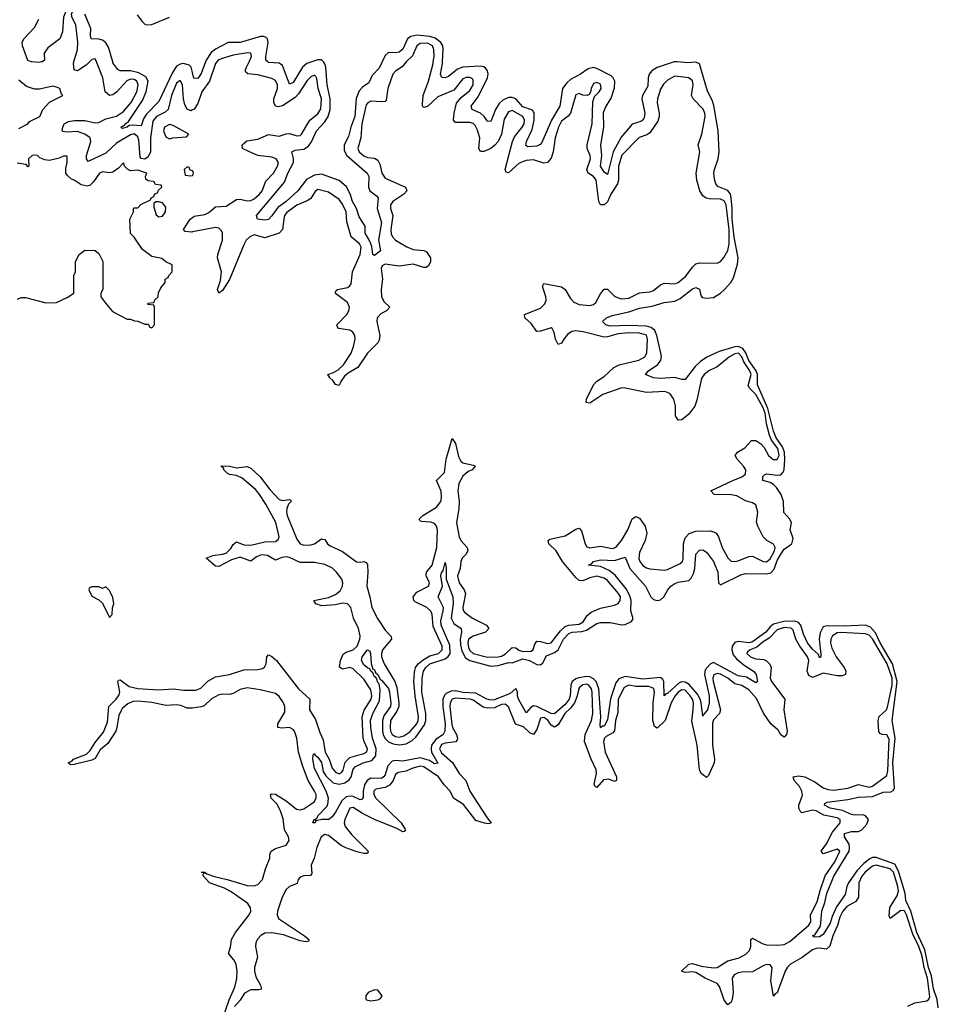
# Model space of a CAD drawing. Header units: inches. Extents: x 2494115 to 2685112, y 774173 to 915163.
# Tile 199 of 215: x 2659022 to 2664222, y 874662 to 880239. Entities that reach past the tile are written whole.
import ezdxf

# ---------------------------------------------------------------- set-up
doc = ezdxf.new("R2010")
doc.units = ezdxf.units.IN
doc.header["$MEASUREMENT"] = 0
for name, color, linetype in [('C6857', 7, 'Continuous'), ('C6858', 7, 'Continuous'), ('C6867', 7, 'Continuous'), ('C6868', 7, 'Continuous')]:
    doc.layers.add(name, color=color, linetype=linetype)

msp = doc.modelspace()

# ---------------------------------------------------------------- linework, layer by layer
at = {"layer": 'C6857', "color": 5}
for points, elevation in [([(2659145.8, 880000), (2659130, 879996.2), (2659090, 879999.5), (2659088.7, 880000)], 40), ([(2660000, 879728.2), (2659990, 879723.7), (2659970, 879732.2), (2659957.4, 879757.4), (2659949.5, 879790), (2659943.6, 879870), (2659930, 879894.6), (2659910, 879879.5), (2659881.2, 879810), (2659862.1, 879730), (2659845.7, 879714.3), (2659796, 879690), (2659776.6, 879663.4), (2659761.6, 879570), (2659762.3, 879490), (2659750, 879462.5), (2659730, 879449.6), (2659710, 879452.7), (2659703.1, 879463.1), (2659697, 879557), (2659690, 879576), (2659670, 879592.6), (2659650, 879586.2), (2659570, 879539.1), (2659510, 879482.8), (2659410, 879435.1), (2659400.2, 879450), (2659400.9, 879470), (2659425.3, 879550), (2659421.2, 879570), (2659391.4, 879591.4), (2659350, 879605.8), (2659290, 879602.6), (2659266.2, 879606.2), (2659262.9, 879610), (2659265.4, 879630), (2659274.5, 879650), (2659297.4, 879662.6), (2659332.6, 879667.4), (2659390, 879667.2), (2659450, 879655.4), (2659470, 879656.8), (2659510, 879677.2), (2659570, 879692.7), (2659610, 879719.9), (2659652.5, 879770), (2659685.9, 879830), (2659693.3, 879870), (2659684.5, 879890), (2659670, 879899.7), (2659650, 879902.9), (2659628.1, 879891.9), (2659570, 879828.4), (2659550, 879814.3), (2659530, 879809.5), (2659506.1, 879830), (2659492.3, 879910), (2659456.7, 880000)], 40), ([(2659417, 880000), (2659398.7, 879981.3), (2659350, 879949.8), (2659330, 879954.7), (2659325.7, 879990), (2659328.8, 880000)], 40), ([(2660000, 879939.9), (2659992.7, 879970), (2659981.9, 879981.9), (2659950, 879990.8), (2659930, 879987.9), (2659910, 879975.9), (2659884.5, 879935.5), (2659810, 879776.5), (2659737.1, 879702.9), (2659722.7, 879677.3), (2659710, 879638.2), (2659658.5, 879641.5), (2659641.1, 879639), (2659631.2, 879630), (2659602.8, 879622.8), (2659594.7, 879630), (2659617.4, 879642.6), (2659619.7, 879650), (2659637.6, 879662.4), (2659717.8, 879782.2), (2659738.8, 879830), (2659748.8, 879890), (2659735.6, 879915.6), (2659697.2, 879937.2), (2659650, 879949.4), (2659590, 879949.5), (2659577, 879957), (2659550, 879994.5), (2659548.4, 880000)], 20), ([(2659016.5, 879623.5), (2659068, 879650), (2659078, 879662), (2659135.3, 879690), (2659153.2, 879730), (2659190, 879771), (2659266, 879810), (2659258, 879818), (2659248.7, 879850), (2659230, 879857), (2659210, 879861.6), (2659134.9, 879845.1), (2659105.3, 879845.3), (2659060.2, 879860.2), (2659016.2, 879896.2)], 60), ([(2659010, 878656), (2659030, 878666), (2659054.6, 878665.4), (2659170, 878634.8), (2659230, 878638), (2659290, 878664.7), (2659328, 878690), (2659328, 878790), (2659338, 878810), (2659338, 878870), (2659358, 878910), (2659390, 878934), (2659450, 878932), (2659470, 878914), (2659492, 878870), (2659492, 878710), (2659482, 878690), (2659482, 878670), (2659510, 878632), (2659546.8, 878586.8), (2659630, 878542), (2659650, 878542), (2659672.7, 878532.7), (2659691.6, 878531.6), (2659730, 878514), (2659750, 878514), (2659758, 878498), (2659770, 878494), (2659786, 878510), (2659786, 878610), (2659782, 878622), (2659750, 878626), (2659746, 878630), (2659750, 878634), (2659782, 878638), (2659787.3, 878652.7), (2659806, 878670), (2659808.4, 878691.6), (2659820.4, 878719.6), (2659846, 878750), (2659846, 878770), (2659862, 878778), (2659866, 878790), (2659886, 878810), (2659886, 878850), (2659848.4, 878868.4), (2659827.3, 878887.3), (2659770, 878898), (2659718, 878938), (2659670, 879008), (2659648.4, 879028.4), (2659646, 879110), (2659666, 879150), (2659666, 879170), (2659670, 879174), (2659690, 879174), (2659708.4, 879191.6), (2659762, 879218), (2659766, 879230), (2659782, 879238), (2659787.3, 879252.7), (2659802, 879258), (2659807.3, 879272.7), (2659826, 879290), (2659822, 879302), (2659790, 879306), (2659782, 879322), (2659750, 879326), (2659736.4, 879336.4), (2659734, 879350), (2659740.9, 879370), (2659690, 879386), (2659650, 879382.9), (2659632.3, 879392.3), (2659615.1, 879410), (2659610, 879428.7), (2659582, 879398), (2659550, 879375.6), (2659530, 879371.1), (2659490, 879376.4), (2659474, 879370), (2659439.3, 879320.7), (2659419.3, 879300.7), (2659404.7, 879295.3), (2659370, 879303.6), (2659330, 879330.7), (2659315.7, 879335.7), (2659293.7, 879353.7), (2659284, 879370), (2659284, 879396), (2659291.6, 879431.6), (2659290, 879466), (2659270, 879466), (2659246, 879454), (2659190, 879442), (2659164.8, 879444.8), (2659136.9, 879456.9), (2659122, 879470), (2659107.7, 879472.3), (2659092, 879470), (2659072, 879450), (2659074, 879410), (2659070, 879406), (2659058, 879418), (2659007.3, 879427.3)], 60), ([(2660000, 879382.7), (2659987.3, 879387.3), (2659982, 879402), (2659970, 879406), (2659954, 879390), (2659958, 879358), (2659990, 879354), (2660000, 879357.3)], 60), ([(2660000, 879036.6), (2659995.8, 879035.8), (2659959.2, 879039.2), (2659948.9, 879050), (2659987.7, 879110), (2660000, 879119.4)], 40), ([(2660000, 876340.5), (2659990, 876339.2), (2659970, 876339.3), (2659934.7, 876354.7), (2659910, 876358.8), (2659850, 876354.8), (2659770, 876372.5), (2659690, 876378.9), (2659663.1, 876376.9), (2659634.9, 876365.1), (2659602.9, 876337.1), (2659582.5, 876297.5), (2659572.8, 876230), (2659565.5, 876210), (2659520.3, 876139.8), (2659477.2, 876102.8), (2659450, 876054.8), (2659430, 876044.3), (2659330, 876021), (2659310, 876018), (2659296, 876030), (2659318.8, 876041.2), (2659326, 876050), (2659400.3, 876079.7), (2659420.8, 876099.2), (2659450, 876145.8), (2659496.1, 876203.9), (2659519.2, 876260.8), (2659526, 876350), (2659568.5, 876391.5), (2659584.5, 876415.5), (2659588.6, 876430), (2659578, 876490), (2659581.7, 876498.3), (2659590, 876499.7), (2659642.5, 876462.5), (2659690, 876451), (2659810, 876443.7), (2659890, 876449.7), (2659950, 876441.4), (2660000, 876441.4)], 40)]:
    msp.add_lwpolyline(points, dxfattribs=dict(at, elevation=elevation))
at = {"layer": 'C6857', "color": 5, "elevation": 60}
for points in [[(2659870, 879646.1), (2659841.6, 879630), (2659835.9, 879610), (2659850, 879576.3), (2659870, 879564.9), (2659889.7, 879570.3), (2659965.4, 879574.6), (2659979.3, 879590), (2659890, 879640.2)], [(2659810, 879208), (2659792.7, 879207.3), (2659782, 879198), (2659782, 879178), (2659793.7, 879133.7), (2659810, 879123), (2659830, 879125.3), (2659846.6, 879150), (2659850, 879178), (2659830, 879202)], [(2659510, 877026), (2659490, 877018), (2659470, 877026), (2659430, 877026), (2659418, 877022), (2659414, 877010), (2659430, 876974), (2659470, 876954), (2659490, 876934), (2659530, 876854), (2659546, 876870), (2659547.3, 876907.3), (2659555.3, 876930), (2659550, 876966), (2659530, 877006)]]:
    msp.add_lwpolyline(points, close=True, dxfattribs=at)
at = {"layer": 'C6858', "color": 5}
for points, elevation in [([(2659328.8, 880000), (2659349.9, 880070), (2659352, 880112), (2659338.9, 880210), (2659318.6, 880250), (2659315.7, 880270), (2659323.1, 880290), (2659350, 880332), (2659355.8, 880370), (2659350, 880388), (2659330, 880375), (2659309.1, 880350), (2659290, 880306.6), (2659270, 880254), (2659264.1, 880170), (2659250.1, 880130), (2659180.4, 880079.7), (2659159.8, 880050), (2659162, 880010), (2659150, 880001), (2659145.8, 880000)], 40), ([(2659548.4, 880000), (2659523.8, 880083.8), (2659510, 880107.3), (2659490, 880122.3), (2659470, 880128.1), (2659426.6, 880130), (2659422.2, 880150), (2659423.8, 880190), (2659391.1, 880270)], 20), ([(2659687, 880267), (2659713.1, 880230), (2659730, 880213.1), (2659739.3, 880210), (2659770, 880211.3), (2659870, 880253.9)], 20), ([(2659088.7, 880000), (2659068, 880008), (2659037.5, 880090), (2659036.1, 880110), (2659044.9, 880130), (2659105.8, 880194.2), (2659130, 880242.2)], 40), ([(2659456.7, 880000), (2659450, 880016.9), (2659430, 880013.3), (2659417, 880000)], 40)]:
    msp.add_lwpolyline(points, dxfattribs=dict(at, elevation=elevation))
at = {"layer": 'C6867', "color": 5}
for points, elevation in [([(2660000, 876441.4), (2660018.6, 876441.4), (2660047.5, 876452.5), (2660087.1, 876492.9), (2660130, 876516.4), (2660210, 876530.7), (2660290, 876556.1), (2660370, 876558.2), (2660395.7, 876564.3), (2660407.4, 876572.6), (2660416.9, 876590), (2660421, 876630), (2660430, 876642.4), (2660450, 876632.7), (2660475.6, 876610), (2660600.9, 876450), (2660663.7, 876390), (2660663.1, 876330), (2660696.2, 876276.3), (2660720.9, 876200.9), (2660740, 876160), (2660751.7, 876090), (2660773.7, 876050), (2660790, 876000.4), (2660810, 875977.3), (2660830, 875968), (2660844.3, 875975.7), (2660852.3, 875987.7), (2660865.3, 876034.7), (2660890, 876061), (2660970, 876082.1), (2660987, 876093), (2660991.4, 876110), (2660971.8, 876150), (2660967.3, 876170), (2660960.4, 876290), (2660972.5, 876327.5), (2661011.8, 876390), (2661015.1, 876410), (2661010, 876442.9), (2660970, 876504.7), (2660910, 876561.6), (2660890, 876569.3), (2660850, 876560.4), (2660832.4, 876572.4), (2660837.4, 876610), (2660854, 876646), (2660870, 876656.1), (2660910, 876669.5), (2660931.9, 876690), (2660947.5, 876730), (2660949.7, 876750), (2660940.6, 876790), (2660911.4, 876850), (2660895.7, 876910), (2660878, 876930), (2660850, 876934.5), (2660810, 876925.7), (2660730, 876919.9), (2660697.7, 876930), (2660686.3, 876950), (2660770, 876967.3), (2660810, 876984.3), (2660835.5, 877004.5), (2660849.6, 877030), (2660851.4, 877050), (2660844.9, 877070), (2660815.9, 877110), (2660792.6, 877132.6), (2660750, 877152.6), (2660690, 877165.6), (2660610, 877164), (2660550, 877192.6), (2660530, 877197.2), (2660506.1, 877193.9), (2660470, 877177.2), (2660424.5, 877204.5), (2660390, 877208.8), (2660362.8, 877197.2), (2660330, 877171.9), (2660270, 877194.1), (2660220.4, 877179.6), (2660150, 877142.4), (2660130, 877144.8), (2660078.4, 877190), (2660115, 877205), (2660170, 877211.5), (2660190, 877218.2), (2660216.8, 877243.2), (2660230, 877267.1), (2660250, 877281.5), (2660290, 877264.6), (2660330, 877263), (2660410, 877281.5), (2660470, 877284.2), (2660485, 877295), (2660491.3, 877310), (2660471.6, 877391.6), (2660415.1, 877495.1), (2660375.6, 877555.6), (2660357.5, 877577.5), (2660281.9, 877641.9), (2660250, 877657), (2660210, 877663.4), (2660196.3, 877670), (2660178, 877690), (2660177.1, 877697.1), (2660161.2, 877710), (2660167.9, 877712.1), (2660209.8, 877710.2), (2660250, 877700.5), (2660310, 877709.3), (2660330, 877698.2), (2660383.5, 877650), (2660438.6, 877578.5), (2660490, 877522), (2660510, 877515.6), (2660550, 877521.7), (2660557.5, 877517.5), (2660559.6, 877510), (2660544.5, 877495.5), (2660534.1, 877470), (2660532, 877450), (2660536, 877430), (2660590, 877296.6), (2660610, 877270.6), (2660630, 877263.3), (2660670, 877264.6), (2660690, 877271.2), (2660730, 877298.4), (2660737.8, 877297.7), (2660750, 877294), (2660765.4, 877270), (2660779.3, 877259.3), (2660850, 877226.9), (2660929, 877169), (2660953.4, 877166.6), (2660970.1, 877170.1), (2660985.4, 877165.4), (2660990.9, 877150.9), (2660992.7, 877110), (2660986.7, 877030), (2661004.7, 876970), (2661016.3, 876910), (2661047.6, 876847.6), (2661090, 876780.7), (2661125, 876745), (2661126.3, 876730), (2661075.6, 876670), (2661069.3, 876650), (2661069.8, 876630), (2661084.5, 876590), (2661145.9, 876490), (2661156.3, 876456.3), (2661168.9, 876370), (2661167.6, 876350), (2661157.3, 876322.7), (2661122, 876270), (2661118.8, 876230), (2661121.4, 876210), (2661130.5, 876190), (2661150, 876179.2), (2661170, 876175.3), (2661197.5, 876182.5), (2661230, 876206), (2661269.6, 876250), (2661277.1, 876270), (2661279.2, 876290), (2661260, 876410), (2661253.5, 876490), (2661256.1, 876543.9), (2661262.8, 876570), (2661277.2, 876590), (2661306.1, 876613.9), (2661344.7, 876635.3), (2661392, 876650), (2661412.7, 876670), (2661413, 876690), (2661362.6, 876802.6), (2661356.7, 876870), (2661349.3, 876889.3), (2661325.9, 876910), (2661261.4, 876941.5), (2661252.4, 876950), (2661249.9, 876970), (2661270, 876996), (2661336.1, 877030), (2661341.9, 877050), (2661322.1, 877090), (2661324.2, 877110), (2661357.9, 877150), (2661384.3, 877250), (2661387.2, 877350), (2661382.3, 877370), (2661370, 877384.7), (2661350, 877393.2), (2661296.6, 877396.6), (2661290, 877398.7), (2661282.7, 877410), (2661304.5, 877430), (2661382.3, 877477.7), (2661405.4, 877510), (2661410.3, 877530.3), (2661408.3, 877568.3), (2661382.4, 877630), (2661425.9, 877674.1), (2661437.1, 877750), (2661470, 877866.8), (2661490, 877839.3), (2661505.6, 877765.6), (2661518.9, 877738.9), (2661530, 877728.9), (2661590, 877715.9), (2661600.3, 877710), (2661584, 877690), (2661560.7, 877679.3), (2661530, 877653.6), (2661508.4, 877611.6), (2661501.7, 877570), (2661509.1, 877510), (2661508.6, 877470), (2661494.8, 877390), (2661509.6, 877309.6), (2661520.1, 877290), (2661555.2, 877250), (2661559.8, 877230), (2661547.3, 877210), (2661526.4, 877190), (2661518.7, 877170), (2661514.9, 877130), (2661499.6, 877090), (2661509.4, 877050), (2661538.5, 877010), (2661545.1, 876990), (2661530.1, 876910.1), (2661532.9, 876892.9), (2661541.2, 876881.1), (2661585.6, 876850), (2661665.1, 876810), (2661677.9, 876790), (2661659.2, 876770), (2661590, 876747.6), (2661563.2, 876730), (2661558.8, 876710), (2661563.6, 876683.6), (2661570, 876666.9), (2661590, 876649.6), (2661670, 876628.9), (2661730, 876629.8), (2661750, 876633.7), (2661773, 876647), (2661810, 876683.9), (2661830, 876681.1), (2661847.5, 876667.5), (2661870, 876660.6), (2661917.8, 876662.2), (2661928.8, 876671.2), (2661938.6, 876701.4), (2661950, 876718.3), (2661970, 876717.4), (2662010, 876705.2), (2662030, 876710.1), (2662082.6, 876777.4), (2662110, 876801.3), (2662130.4, 876809.7), (2662190, 876815.6), (2662212, 876828), (2662235.3, 876864.7), (2662256.7, 876883.3), (2662310, 876905.6), (2662390, 876923), (2662410, 876932.6), (2662421.8, 876950), (2662422.4, 876970), (2662412.2, 876990), (2662350, 877061.8), (2662330, 877075.8), (2662290, 877086.5), (2662250, 877078.3), (2662210, 877060.9), (2662190, 877063.2), (2662170, 877078.8), (2662095.1, 877170), (2662059.9, 877230), (2662017.4, 877270), (2662012.8, 877290), (2662023.9, 877296.1), (2662110, 877316.6), (2662170, 877354), (2662190, 877359.7), (2662203.3, 877343.3), (2662222.5, 877270), (2662233.4, 877253.4), (2662250, 877247.8), (2662310, 877256.4), (2662375.1, 877244.9), (2662390, 877247.8), (2662402.6, 877257.4), (2662428.7, 877290), (2662464, 877350), (2662490, 877412.9), (2662510, 877425), (2662530, 877415.9), (2662563.4, 877370), (2662572.1, 877330), (2662562.2, 877290), (2662530, 877222), (2662527.6, 877187.6), (2662533, 877170), (2662550, 877147), (2662570, 877134.9), (2662590, 877129.6), (2662670, 877122), (2662690, 877125), (2662761.7, 877158.3), (2662772.1, 877167.9), (2662777.3, 877182.7), (2662779.4, 877270), (2662790, 877303.8), (2662812, 877328), (2662850, 877342.5), (2662930, 877343.4), (2662950, 877338.9), (2662964.6, 877330), (2662977.5, 877310), (2662998.1, 877250), (2663030, 877191.7), (2663050, 877173.1), (2663070, 877170.1), (2663090, 877174.7), (2663150, 877199.5), (2663170, 877201.2), (2663230, 877169.7), (2663250, 877167.7), (2663270, 877185), (2663295.3, 877230), (2663299.3, 877250), (2663289.2, 877269.2), (2663250.7, 877290), (2663230.5, 877310), (2663200.1, 877370), (2663192.5, 877392.5), (2663200.8, 877450), (2663190, 877490.9), (2663170, 877503), (2663130, 877514.5), (2663081.5, 877541.5), (2663050, 877547.1), (2662952.7, 877550), (2662934, 877570), (2663058.2, 877630), (2663110.8, 877649.2), (2663130, 877665), (2663132.1, 877690), (2663119.7, 877710), (2663083, 877750), (2663072.8, 877770), (2663084.8, 877790), (2663126.4, 877813.6), (2663164.8, 877855.2), (2663190, 877855.1), (2663217.5, 877837.5), (2663235.7, 877815.7), (2663260.3, 877770), (2663288.1, 877748.1), (2663310, 877747.4), (2663321, 877770), (2663313.2, 877810), (2663277.3, 877857.3), (2663265.9, 877885.9), (2663249.2, 877949.2), (2663241.7, 878010), (2663230, 878041), (2663190, 878116.2), (2663154.9, 878150), (2663146.3, 878166.3), (2663163.3, 878230), (2663155.8, 878250), (2663121.8, 878301.8), (2663110, 878330.2), (2663090.5, 878350), (2663070, 878347.2), (2663040.8, 878330), (2662970, 878272.2), (2662923.2, 878250), (2662897.6, 878230), (2662884.1, 878210), (2662877.4, 878190), (2662856, 878084), (2662843.9, 878050), (2662810, 878004), (2662770, 877973.5), (2662750, 877969.9), (2662735.4, 877995.4), (2662735.3, 878050), (2662725.2, 878090), (2662702.5, 878122.5), (2662673.5, 878133.5), (2662570, 878126.9), (2662450, 878152.7), (2662430, 878153), (2662323.7, 878116.3), (2662250, 878066.6), (2662228.8, 878070), (2662231.6, 878090), (2662270, 878170.1), (2662288.8, 878191.2), (2662330, 878218.4), (2662386.3, 878270), (2662416, 878284), (2662527.7, 878310), (2662561.3, 878330), (2662573.1, 878350), (2662575.2, 878430), (2662570, 878451.3), (2662530, 878462.9), (2662470, 878466), (2662410, 878460.1), (2662350, 878442.4), (2662330, 878441.4), (2662212, 878472), (2662170, 878476.5), (2662147.9, 878472.1), (2662124, 878456), (2662101.8, 878430), (2662090, 878407.3), (2662070, 878399.8), (2662054.3, 878430), (2662047.2, 878467.2), (2662036.4, 878490), (2662030, 878493.3), (2661970, 878474.3), (2661950, 878473.6), (2661917.9, 878517.9), (2661881.5, 878550), (2661879.7, 878570), (2661970, 878605.5), (2661995.3, 878630), (2662002.1, 878650), (2662000.8, 878670), (2661981.2, 878730), (2661990, 878745.3), (2662090, 878726.8), (2662110, 878711.3), (2662139.2, 878659.2), (2662159.2, 878639.2), (2662190, 878626.2), (2662250, 878619.5), (2662270, 878625), (2662283.3, 878636.7), (2662310, 878686.7), (2662330, 878712.8), (2662350, 878712.1), (2662390, 878673.4), (2662410, 878663), (2662430, 878658.2), (2662470, 878662.1), (2662530, 878691.8), (2662590, 878697.2), (2662610, 878705.2), (2662650, 878736.9), (2662670, 878747), (2662730, 878742.3), (2662750, 878749.6), (2662793.7, 878786.3), (2662830, 878838), (2662850, 878856.8), (2662870, 878861.7), (2662970, 878859.5), (2662990, 878869.3), (2663007.6, 878892.4), (2663030, 878932.6), (2663038.3, 878970), (2663038.1, 879050), (2663021.9, 879190), (2663010, 879213.5), (2662990, 879223.4), (2662925, 879225), (2662908.5, 879228.5), (2662890, 879241.3), (2662872.1, 879270), (2662855.3, 879330), (2662850.9, 879370), (2662872.3, 879490), (2662863.2, 879530), (2662882.8, 879590), (2662903.3, 879690), (2662901.2, 879710), (2662891.7, 879731.7), (2662833.9, 879790), (2662824.7, 879810), (2662834.6, 879870), (2662830, 879893.3), (2662810, 879910.4), (2662730, 879919.6), (2662690, 879897), (2662666.3, 879873.7), (2662650, 879845.6), (2662632.8, 879790), (2662631.2, 879768.8), (2662642.7, 879710), (2662642.6, 879690), (2662635.4, 879664.6), (2662590, 879597.6), (2662573.1, 879586.9), (2662528.4, 879571.6), (2662430, 879472.4), (2662411.3, 879410), (2662411.8, 879330), (2662406.3, 879310), (2662368.8, 879250), (2662350, 879206.6), (2662330, 879189.9), (2662310, 879189.9), (2662301, 879210), (2662285.1, 879330), (2662270.6, 879350.6), (2662239.6, 879370), (2662233.4, 879390), (2662253, 879450), (2662252.3, 879470), (2662235.1, 879510), (2662235.1, 879530), (2662261.9, 879650), (2662266.7, 879773.3), (2662276.4, 879803.6), (2662303.2, 879830), (2662314.6, 879850), (2662310, 879873.3), (2662290, 879884.1), (2662270, 879877), (2662256.8, 879850), (2662252.4, 879827.6), (2662244.9, 879815.1), (2662234, 879810), (2662210, 879812.3), (2662190, 879820.3), (2662170, 879812.9), (2662140.4, 879710), (2662127.1, 879692.9), (2662090, 879663.4), (2662071.4, 879630), (2662052.9, 879570), (2662042.9, 879490), (2662030, 879454), (2662010.7, 879429.3), (2661990, 879425.8), (2661930, 879444.4), (2661890, 879441.1), (2661850, 879426.4), (2661790, 879372.3), (2661775.2, 879375.2), (2661770.7, 879390.7), (2661812, 879550), (2661823.7, 879576.3), (2661866.7, 879630), (2661877.1, 879650), (2661879.9, 879670), (2661870, 879689.9), (2661810, 879724.4), (2661790, 879717.4), (2661764.2, 879675.8), (2661748.8, 879590), (2661730.1, 879549.9), (2661712.2, 879527.8), (2661690, 879510.3), (2661650, 879493.2), (2661630, 879492.8), (2661621.4, 879510), (2661627.5, 879570), (2661614.2, 879614.2), (2661599.8, 879639.8), (2661590, 879650.3), (2661570, 879656.5), (2661490, 879656.4), (2661477.5, 879670), (2661480.8, 879710), (2661494.5, 879765.5), (2661520.9, 879799.1), (2661570, 879838.7), (2661588.4, 879870), (2661590, 879896.4), (2661584.5, 879904.5), (2661570, 879911.7), (2661550, 879912.4), (2661530, 879903.1), (2661479.6, 879840.4), (2661390, 879801.9), (2661330, 879747.7), (2661310, 879741), (2661302.8, 879750), (2661301.5, 879761.5), (2661305.8, 879810), (2661336.7, 879890), (2661362, 879990), (2661363.4, 880000)], 40), ([(2661209.2, 880000), (2661188.1, 879971.9), (2661150, 879947.7), (2661133.6, 879930), (2661105.2, 879850), (2661096.5, 879783.4), (2661090, 879776.2), (2661070, 879773.3), (2661010, 879777.3), (2660992, 879768.1), (2660983.5, 879756.5), (2660958.7, 879650), (2660953.3, 879570), (2660936.6, 879510), (2660944.3, 879490), (2660970, 879467.6), (2660990, 879458.5), (2661030, 879454.1), (2661050, 879443.8), (2661060.2, 879420.2), (2661072, 879370), (2661090, 879341.2), (2661206.2, 879290), (2661212.8, 879270), (2661197.4, 879250), (2661134.2, 879210), (2661120.8, 879190), (2661121.2, 879170), (2661133.4, 879130), (2661123.5, 879050), (2661125.3, 879025.3), (2661131.8, 879010), (2661150.1, 878990.1), (2661213.2, 878953.2), (2661250, 878938.2), (2661310, 878931.8), (2661324.6, 878924.6), (2661347, 878890), (2661348.2, 878870), (2661335.7, 878844.3), (2661323.6, 878836.4), (2661310, 878835.7), (2661250, 878854.3), (2661170, 878842.1), (2661090, 878855), (2661074.8, 878845.2), (2661067.4, 878830), (2661075.7, 878770), (2661067.9, 878710), (2661071.1, 878671.1), (2661083.3, 878643.3), (2661116.5, 878610), (2661098.6, 878590), (2661067.3, 878572.7), (2661045, 878550), (2661043, 878530), (2661061.4, 878450), (2661056.5, 878423.5), (2661050, 878409.1), (2660990, 878349.4), (2660936.6, 878270), (2660882.1, 878237.9), (2660860.3, 878219.7), (2660839.4, 878190), (2660830, 878166.3), (2660810, 878173.7), (2660795.5, 878195.5), (2660777.2, 878210), (2660766.6, 878230), (2660799.1, 878240.9), (2660824.4, 878255.6), (2660855, 878285), (2660898.4, 878350), (2660912.3, 878387.7), (2660920.9, 878430), (2660919.4, 878450), (2660908.6, 878470), (2660890, 878480.5), (2660826.3, 878490), (2660820.2, 878500.2), (2660817.3, 878510), (2660873.6, 878570), (2660884.9, 878590), (2660889.5, 878610), (2660877.7, 878637.7), (2660810, 878689.1), (2660810, 878696), (2660813.9, 878706.1), (2660821.2, 878710), (2660877.3, 878722.7), (2660889.9, 878730.1), (2660897.9, 878742.1), (2660906.9, 878810), (2660948.5, 878910), (2660955.4, 878950), (2660946.5, 878970), (2660897.9, 879010), (2660874.2, 879094.2), (2660871, 879150), (2660850, 879193.7), (2660830, 879221), (2660770, 879262.2), (2660710, 879276.5), (2660694.7, 879265.3), (2660670, 879226.5), (2660650, 879213.2), (2660590, 879188.8), (2660533.5, 879146.5), (2660521.9, 879130), (2660516.4, 879110), (2660509.3, 879050.7), (2660490.4, 879029.6), (2660410, 879002.7), (2660350, 879020.8), (2660324.7, 879010), (2660303.5, 878990), (2660290, 878963.5), (2660210, 878767.5), (2660170, 878705.3), (2660150, 878689.8), (2660142.4, 878710), (2660159.1, 878760.9), (2660164, 878810), (2660142.6, 878890), (2660144.3, 878910), (2660169.9, 878990), (2660169.6, 879029.6), (2660163.5, 879043.5), (2660150, 879058.2), (2660130, 879062.1), (2660000, 879036.6)], 40), ([(2660000, 879119.4), (2660010, 879127), (2660070, 879135), (2660092.8, 879147.2), (2660130, 879178.6), (2660190, 879182.6), (2660250, 879221.4), (2660270, 879222), (2660310, 879212.6), (2660330, 879214.8), (2660350, 879223.8), (2660379.7, 879250), (2660395.3, 879270), (2660415.3, 879324.7), (2660459.6, 879370), (2660482.1, 879410), (2660486.7, 879430), (2660474, 879450), (2660450, 879460.8), (2660370, 879470.3), (2660322, 879490), (2660284.2, 879510), (2660281, 879530), (2660308, 879552), (2660370, 879562.8), (2660430, 879589.6), (2660490, 879579.6), (2660530, 879593), (2660550, 879593.7), (2660590, 879582.1), (2660610, 879583.8), (2660617.4, 879590), (2660665.1, 879670), (2660710, 879706.4), (2660726.4, 879733.6), (2660729.9, 879790), (2660712.4, 879850), (2660705, 879905), (2660697.8, 879917.8), (2660690, 879924.6), (2660670, 879915.5), (2660650, 879894.5), (2660600.3, 879819.7), (2660581.1, 879798.9), (2660510, 879751.1), (2660485.8, 879745.8), (2660469.7, 879749.7), (2660460.1, 879770), (2660460.5, 879790), (2660481.3, 879850), (2660481.2, 879870), (2660470, 879894.3), (2660450, 879905.7), (2660370, 879926.5), (2660312.6, 879932.6), (2660302.1, 879942.1), (2660298.3, 879950), (2660305.2, 879970), (2660320.1, 880000)], 40), ([(2660137.4, 880000), (2660130, 879991.2), (2660096.9, 879890), (2660052.9, 879830), (2660030, 879765.2), (2660010, 879732.7), (2660000, 879728.2)], 40), ([(2660073.7, 880000), (2660050, 879933.6), (2660030, 879905.2), (2660007.8, 879907.8), (2660000, 879939.9)], 20), ([(2661073.2, 880000), (2661056.2, 879963.8), (2661016.5, 879923.5), (2660997.8, 879882.2), (2660963.2, 879856.8), (2660944.4, 879835.6), (2660927.4, 879792.6), (2660919.9, 879690), (2660895.9, 879630), (2660883.5, 879576.5), (2660858.6, 879530), (2660858.8, 879498.8), (2660873.5, 879470), (2660989.7, 879369.7), (2660999.3, 879350), (2660996, 879290), (2661003.4, 879270), (2661042.3, 879242.3), (2661050.8, 879230.8), (2661044.8, 879170), (2661070.7, 879090), (2661052.9, 878992.9), (2661064.5, 878930), (2661030, 878902.8), (2661020.4, 878910), (2661014.7, 878954.7), (2661004.2, 878984.2), (2660978.4, 879030), (2660977.9, 879070), (2660942.9, 879122.9), (2660929.3, 879170), (2660905.3, 879210), (2660893, 879253), (2660872.9, 879292.9), (2660830, 879327.8), (2660730, 879364), (2660690, 879358.7), (2660646.2, 879333.8), (2660596.4, 879270), (2660530.5, 879210), (2660484, 879176), (2660450, 879128.2), (2660430, 879107.9), (2660410, 879103), (2660367.3, 879110), (2660362.9, 879130), (2660520.9, 879319.1), (2660540.3, 879370), (2660572.3, 879430), (2660572.3, 879452.3), (2660563.1, 879490), (2660580.5, 879499.5), (2660630, 879505.2), (2660657.3, 879522.7), (2660673.4, 879546.6), (2660701.6, 879610), (2660750, 879660.3), (2660768.8, 879691.2), (2660779.1, 879730), (2660778.7, 879790), (2660762.8, 879870), (2660755.2, 879970), (2660749.6, 879989.7), (2660741.9, 880000)], 20), ([(2660676.6, 880000), (2660647.8, 879990), (2660623.1, 879970), (2660570, 879882.6), (2660550, 879874.5), (2660510, 879979.9), (2660490, 879993.6), (2660430, 879996.1), (2660426.1, 880000)], 20), ([(2664222.2, 874642.2), (2664215.7, 874690), (2664195.1, 874750), (2664183.7, 874823.7), (2664166.4, 874870), (2664145.1, 874970), (2664101.1, 875070), (2664066.9, 875190), (2664039.3, 875250), (2664034.9, 875290), (2663997.1, 875417.1), (2663975.7, 875455.7), (2663870, 875494.2), (2663850, 875493.3), (2663834, 875486), (2663799.8, 875460.2), (2663761, 875419), (2663714.5, 875350), (2663704.2, 875330), (2663695.7, 875284.3), (2663645.9, 875214.1), (2663620.9, 875159.1), (2663610, 875121.6), (2663570, 875058.5), (2663550, 875044.7), (2663523.5, 875043.5), (2663509.7, 875049.7), (2663523.9, 875056), (2663555, 875105), (2663563.3, 875190), (2663580.5, 875239.5), (2663591.5, 875290), (2663630, 875387.3), (2663717.7, 875530), (2663720.3, 875550), (2663716.8, 875570), (2663691.2, 875610), (2663691.9, 875630), (2663730, 875641.3), (2663770, 875640.6), (2663790, 875651), (2663817.6, 875682.4), (2663826.2, 875710), (2663811, 875730), (2663795.5, 875735.5), (2663750, 875733.5), (2663730, 875737.8), (2663679.8, 875759.9), (2663610, 875773.4), (2663578.5, 875790), (2663580.7, 875799.3), (2663592.5, 875807.5), (2663710, 875821.6), (2663770, 875836.5), (2663850, 875840.1), (2663910, 875863.2), (2663954, 875866), (2663967.5, 875872.5), (2663973.8, 875886.2), (2663964.8, 876030), (2663978.3, 876170), (2663961.7, 876270), (2663989.4, 876490), (2663962.1, 876590), (2663892.8, 876710), (2663866.6, 876766.6), (2663838, 876798), (2663810, 876809.5), (2663690, 876803.5), (2663593.7, 876806.3), (2663570, 876800.3), (2663554.1, 876765.9), (2663547.9, 876730), (2663556.7, 876643.3), (2663556.4, 876630), (2663550, 876625.4), (2663544.3, 876644.3), (2663510, 876673.5), (2663482.3, 876710), (2663459.3, 876759.3), (2663444.9, 876810), (2663430, 876824.7), (2663410, 876832), (2663348.6, 876831.4), (2663290, 876815.9), (2663270, 876800.5), (2663245.1, 876770), (2663170, 876714.9), (2663150, 876710.4), (2663090, 876717.6), (2663070, 876711.9), (2663055.6, 876690), (2663054.1, 876670), (2663061.9, 876641.9), (2663079.2, 876619.2), (2663122.5, 876582.5), (2663175.5, 876550), (2663192, 876530), (2663199.6, 876490), (2663190, 876482.5), (2663136, 876516), (2663090, 876522.7), (2662950, 876598.2), (2662930, 876589.5), (2662903.2, 876556.8), (2662898, 876530), (2662925.5, 876410), (2662926, 876370), (2662915, 876330), (2662894.1, 876305.9), (2662890, 876294), (2662880.3, 876370), (2662873.8, 876390), (2662858.8, 876418.8), (2662812.8, 876472.8), (2662790, 876487), (2662770, 876488.8), (2662756, 876484), (2662690, 876421.8), (2662680.1, 876419.9), (2662670, 876408.7), (2662669.2, 876490), (2662662.8, 876502.8), (2662650, 876513.2), (2662550, 876504.1), (2662450, 876518.8), (2662413.5, 876506.5), (2662396.8, 876483.2), (2662367.2, 876392.7), (2662350, 876273), (2662330, 876238.4), (2662322, 876238), (2662310, 876228.4), (2662307.2, 876247.2), (2662311.7, 876288.3), (2662300.9, 876450), (2662284.7, 876490), (2662270, 876505.7), (2662250, 876517.3), (2662230, 876519.8), (2662187.8, 876512.2), (2662170, 876506), (2662149.5, 876490.5), (2662141.4, 876470), (2662138.4, 876410), (2662132.5, 876390), (2662110, 876360.8), (2662050, 876307.1), (2662030, 876310.3), (2661950, 876349.3), (2661930, 876353), (2661916.3, 876343.7), (2661890, 876312.4), (2661845.7, 876390), (2661839.9, 876410), (2661840.6, 876430), (2661830, 876450.4), (2661798.2, 876421.8), (2661710, 876386.5), (2661690, 876384.3), (2661666.5, 876390), (2661605, 876425), (2661530, 876428.9), (2661490, 876438), (2661463.7, 876436.3), (2661436.8, 876423.2), (2661427.1, 876412.8), (2661418, 876390), (2661417, 876350), (2661430, 876250.8), (2661428.8, 876210), (2661419.4, 876190), (2661377.4, 876162.6), (2661353.3, 876130), (2661350.6, 876110), (2661354.1, 876090), (2661390, 876027.3), (2661370, 876024.7), (2661342.4, 876042.4), (2661290, 876057.5), (2661190, 876038.9), (2661150, 876043), (2661130, 876039.3), (2661106.2, 876013.8), (2661090, 875962.4), (2661081.3, 875950), (2661070, 875941.6), (2661010, 875943.5), (2660989.1, 875930.9), (2660974.4, 875905.6), (2660966.7, 875870), (2660965.7, 875834.3), (2660957.6, 875822.4), (2660950, 875821.1), (2660910, 875838.5), (2660890, 875841.1), (2660870, 875836.9), (2660845.4, 875814.6), (2660810, 875749.8), (2660790, 875724), (2660772.2, 875710), (2660731.5, 875708.5), (2660701.2, 875701.2), (2660694, 875706), (2660698, 875698), (2660694, 875690), (2660682, 875690), (2660689.5, 875710), (2660704.8, 875715.2), (2660709.6, 875730), (2660758.8, 875781.2), (2660765.7, 875794.3), (2660769.9, 875829.9), (2660756.9, 875870), (2660690, 875998.3), (2660681.4, 876050), (2660683.9, 876076.1), (2660690, 876083.1), (2660694, 876074), (2660710, 876063), (2660730, 876031.6), (2660740.1, 875980.1), (2660755.5, 875955.5), (2660797.3, 875917.4), (2660830, 875908.7), (2660862.4, 875917.6), (2660886.4, 875933.6), (2660898.9, 875950), (2660910, 875994.8), (2660922.4, 876010), (2660965.6, 876030), (2661015.9, 876044.1), (2661037.8, 876070), (2661039.1, 876110), (2661019.8, 876170), (2661009.3, 876230.7), (2661008.5, 876270), (2661020.7, 876310), (2661059.7, 876380.3), (2661063.5, 876443.5), (2661057.6, 876477.6), (2661050, 876485.1), (2661044.5, 876504.5), (2661036.4, 876516.4), (2661030, 876517.7), (2661020.5, 876540.5), (2661010, 876548.7), (2661003.3, 876563.3), (2660990, 876567.5), (2660970, 876584.6), (2660957.1, 876610), (2660961, 876630), (2660990, 876670.3), (2661003.4, 876663.4), (2661007.6, 876650), (2661011.9, 876591.9), (2661020.7, 876560.7), (2661030, 876556.9), (2661038.8, 876538.8), (2661050, 876531.1), (2661061.9, 876501.8), (2661070, 876498.6), (2661110, 876451.5), (2661115.4, 876430), (2661123.7, 876370), (2661120.4, 876350), (2661084.1, 876295.9), (2661076, 876270), (2661075.8, 876210), (2661078.8, 876190), (2661089.3, 876169.3), (2661109.6, 876149.6), (2661136.8, 876136.8), (2661170, 876132.5), (2661210, 876138.5), (2661243.2, 876156.8), (2661265.1, 876174.9), (2661314.5, 876245.6), (2661322, 876270), (2661320.9, 876310), (2661297.7, 876430), (2661300.5, 876510), (2661307.7, 876550), (2661321.5, 876570), (2661344.4, 876590), (2661430, 876619), (2661448.1, 876631.9), (2661458.8, 876650), (2661457.2, 876697.2), (2661407.1, 876810), (2661406.2, 876833.8), (2661419.9, 876890), (2661420.3, 876910), (2661391.6, 876970), (2661414.7, 877030), (2661406.7, 877090), (2661410, 877106), (2661420.1, 877119.9), (2661430, 877164), (2661436.8, 877136.8), (2661437, 877070), (2661473.7, 876970), (2661475.5, 876930), (2661465.1, 876850), (2661479.3, 876819.3), (2661521.7, 876790), (2661522.6, 876770), (2661515.3, 876730), (2661517.8, 876697.8), (2661525.3, 876665.3), (2661544.9, 876624.9), (2661570, 876609.2), (2661690, 876578.3), (2661730, 876580.6), (2661790, 876597.5), (2661810, 876596.8), (2661870, 876618.4), (2661907.2, 876610), (2661950, 876586.9), (2661970, 876585), (2661983.6, 876596.4), (2662003.8, 876636.2), (2662050, 876654.9), (2662069.8, 876670.2), (2662099.8, 876730), (2662130, 876763.1), (2662150, 876770.7), (2662205.2, 876774.8), (2662230, 876781.1), (2662290, 876819.6), (2662310, 876825.1), (2662365, 876825), (2662430, 876811.9), (2662450, 876814.2), (2662484.8, 876830), (2662494, 876846), (2662481.2, 876890), (2662483.4, 876950), (2662476.5, 876976.5), (2662456, 877016), (2662392.6, 877092.6), (2662359, 877119), (2662310, 877142.8), (2662241.2, 877150), (2662261.3, 877158.7), (2662269.6, 877170), (2662310, 877180.1), (2662390, 877175.7), (2662450, 877194), (2662476.3, 877130), (2662564.5, 877030), (2662594.7, 876970), (2662610, 876956), (2662630, 876949.5), (2662650, 876954), (2662668.7, 876970), (2662690.5, 877010), (2662708.5, 877030), (2662730, 877044.8), (2662750, 877054), (2662810, 877062.3), (2662823.6, 877076.5), (2662836.9, 877103.1), (2662843.6, 877130), (2662848.8, 877211.2), (2662870, 877235.4), (2662890, 877236), (2662910, 877222.9), (2662950, 877171.1), (2662973.5, 877110), (2662978, 877050), (2662990, 877038), (2663105.3, 877094.7), (2663130, 877101.8), (2663250, 877100.2), (2663274.5, 877105.5), (2663292.2, 877127.8), (2663310, 877176.4), (2663330, 877212.8), (2663350, 877239.9), (2663392.5, 877270), (2663400.5, 877300.5), (2663383.5, 877350), (2663390.9, 877390), (2663382.4, 877410), (2663348, 877448), (2663346, 877510), (2663333.6, 877550), (2663306.9, 877590), (2663290, 877606.3), (2663270, 877618.5), (2663228.5, 877630), (2663228.4, 877651.6), (2663238.3, 877661.7), (2663250, 877666), (2663310, 877658.7), (2663330, 877661.6), (2663343.6, 877676.4), (2663348.9, 877691.1), (2663354, 877746), (2663352.2, 877790), (2663339.7, 877819.7), (2663305, 877870), (2663288.7, 877908.7), (2663256.6, 878036.6), (2663198.4, 878170), (2663198, 878230), (2663191.5, 878250), (2663150, 878308.1), (2663131.8, 878351.8), (2663115.9, 878375.9), (2663090, 878388.8), (2663070, 878386.9), (2662981.1, 878358.9), (2662912.1, 878327.9), (2662876.4, 878303.6), (2662845.3, 878274.7), (2662790, 878201.5), (2662770, 878200.7), (2662730, 878212.2), (2662650, 878207.3), (2662609.3, 878210), (2662565.6, 878230), (2662582.2, 878250), (2662633.6, 878286.4), (2662651.1, 878310), (2662654.8, 878330), (2662651.5, 878350), (2662629.2, 878450), (2662618.1, 878478.1), (2662596.4, 878496.4), (2662570, 878502.3), (2662470, 878507.4), (2662364.1, 878504.1), (2662340.5, 878510), (2662320.7, 878530), (2662343.6, 878550), (2662376.6, 878563.4), (2662470, 878585.1), (2662530, 878605), (2662603.3, 878616.7), (2662670, 878637.8), (2662730, 878644.8), (2662760, 878660), (2662830, 878713.9), (2662850, 878721.8), (2662870, 878712.2), (2662877.6, 878677.6), (2662885.5, 878665.5), (2662910, 878661), (2662950, 878666), (2662990, 878689.6), (2663011.5, 878710), (2663047.2, 878750), (2663062.5, 878777.5), (2663086.1, 878853.9), (2663088.7, 878890), (2663066.9, 879006.9), (2663055.7, 879110), (2663055.7, 879170), (2663049.6, 879229.6), (2663045.3, 879250), (2663031.6, 879271.6), (2662974.9, 879294.9), (2662963.6, 879310), (2662955.7, 879335.7), (2662952, 879370), (2662954.8, 879390), (2662976.1, 879450), (2662981.6, 879490), (2662976.5, 879610), (2662952.1, 879752.1), (2662942.5, 879782.5), (2662915.1, 879835.1), (2662870, 879989.8), (2662850, 879998.7), (2662804.6, 879995.4), (2662744.8, 880000)], 20), ([(2662726.6, 880000), (2662630, 879967.4), (2662601.2, 879950), (2662586.1, 879930), (2662580.2, 879910), (2662577.1, 879862.9), (2662546.9, 879810), (2662543, 879790), (2662560.7, 879710), (2662557.3, 879682.7), (2662550.4, 879669.6), (2662537.5, 879662.5), (2662490, 879647.9), (2662426.7, 879573.3), (2662381, 879490), (2662350, 879363), (2662330, 879375.9), (2662309.1, 879410), (2662317, 879470), (2662312.4, 879530), (2662329.2, 879630), (2662327.2, 879712.8), (2662337.9, 879742.1), (2662370, 879795.1), (2662390, 879852.4), (2662390.7, 879890.7), (2662381.7, 879910), (2662370, 879920.3), (2662290, 879962.8), (2662270, 879967.8), (2662239.4, 879960.6), (2662197.1, 879930), (2662140.4, 879899.6), (2662118.8, 879881.2), (2662095.3, 879850), (2662079.7, 879750), (2662032.6, 879670), (2661976.9, 879543.1), (2661968.6, 879531.4), (2661950, 879523), (2661898.9, 879518.9), (2661886.9, 879526.8), (2661890.6, 879550), (2661922.4, 879617.6), (2661934.5, 879670), (2661934.4, 879710), (2661925.9, 879725.9), (2661870, 879745.9), (2661830, 879790.4), (2661810, 879798.7), (2661790, 879797.6), (2661757.5, 879782.5), (2661735.7, 879764.3), (2661715.9, 879730), (2661690, 879661.7), (2661670, 879663.5), (2661651.1, 879690), (2661630, 879709.9), (2661583.1, 879730), (2661578.4, 879750), (2661617, 879803), (2661670.6, 879909.4), (2661673.2, 879933.2), (2661670.3, 879950), (2661661.6, 879961.6), (2661650, 879971.6), (2661630, 879976.1), (2661530, 879970.8), (2661501.1, 879958.9), (2661450, 879918.1), (2661430, 879910.5), (2661411.5, 879911.5), (2661404.1, 879930), (2661414.7, 879990), (2661415.3, 880000)], 20), ([(2660000, 879357.3), (2660002, 879358), (2660006, 879370), (2660002, 879382), (2660000, 879382.7)], 60), ([(2664050, 874651.9), (2664089.5, 874670.5), (2664157.1, 874682.9), (2664169.3, 874690.7), (2664174.6, 874705.4), (2664161.6, 874810), (2664141.3, 874870), (2664130, 874935.7), (2664112.2, 874990), (2664078.9, 875058.9), (2664042.2, 875170), (2664030, 875191.1), (2664010, 875194), (2663950, 875148), (2663943.6, 875163.6), (2663947.6, 875210), (2663990, 875277.5), (2663996.7, 875303.3), (2663993.7, 875330), (2663967.9, 875410), (2663950, 875430.1), (2663870, 875450.5), (2663850, 875444.6), (2663808.7, 875410), (2663790, 875388.6), (2663772.5, 875350), (2663770.3, 875269.7), (2663754.8, 875245.2), (2663703.7, 875216.3), (2663680.9, 875190), (2663664.5, 875155.5), (2663652.1, 875108), (2663624.8, 875050), (2663607.9, 874992.1), (2663590, 874974), (2663550, 874980.3), (2663530, 874979.2), (2663510, 874970.9), (2663452.1, 874927.9), (2663385.9, 874890), (2663367.9, 874872.1), (2663355.4, 874850), (2663310, 874728.2), (2663298.8, 874721.1), (2663290, 874707.8), (2663274.7, 874794.7), (2663281.6, 874870), (2663270, 874885.1), (2663250, 874887.5), (2663230, 874879.6), (2663170, 874845.7), (2663110, 874844.9), (2663090, 874841.2), (2663066.7, 874830), (2663055.1, 874810), (2663060.2, 874730), (2663055, 874690), (2663050, 874675.1), (2663030, 874659.6), (2663010, 874685.1), (2662983.7, 874763.7), (2662970, 874780.2), (2662903.1, 874810), (2662850, 874842.1), (2662830, 874846.9), (2662790, 874843.1), (2662767.8, 874850), (2662810, 874890.1), (2662830, 874892.6), (2662879, 874879), (2662949.6, 874869.6), (2662970, 874871.5), (2663030, 874907.9), (2663094.3, 874925.7), (2663133.6, 874946.4), (2663153.4, 874966.6), (2663160.1, 874990), (2663160.8, 875030), (2663170, 875036.1), (2663225.9, 875005.9), (2663250, 874999.8), (2663310, 874996.7), (2663350, 875001), (2663381, 875019), (2663490, 875111.2), (2663500.1, 875130), (2663498.6, 875170), (2663537, 875243.1), (2663553.2, 875306.8), (2663582.5, 875390), (2663636.5, 875470), (2663664.3, 875530), (2663650, 875540.4), (2663570, 875513.7), (2663558.8, 875530), (2663590, 875572), (2663622.8, 875637.2), (2663666.8, 875690), (2663666.8, 875706.8), (2663666.5, 875710), (2663650, 875718.7), (2663574, 875734), (2663530, 875757.7), (2663510, 875761.1), (2663450, 875747.1), (2663443.1, 875750), (2663432.4, 875772.4), (2663433.6, 875790), (2663453.1, 875846.9), (2663450.5, 875870), (2663436.9, 875896.9), (2663405.5, 875930), (2663399.7, 875950), (2663430, 875956.6), (2663466.7, 875950), (2663522.9, 875922.9), (2663570, 875889.2), (2663599.4, 875879.4), (2663630, 875875.7), (2663710, 875887), (2663770, 875907.4), (2663830, 875891.3), (2663850, 875897.8), (2663930, 875958.5), (2663936.1, 875983.9), (2663943.7, 876163.7), (2663930, 876188.4), (2663904.7, 876190), (2663894.3, 876194.3), (2663885.6, 876205.6), (2663882.2, 876270), (2663888.1, 876291.9), (2663928.5, 876330), (2663934.9, 876345.1), (2663961.8, 876470), (2663960.8, 876510), (2663933.4, 876590), (2663850, 876732.2), (2663830, 876753.9), (2663810, 876760.8), (2663670, 876768), (2663650, 876765.9), (2663623.9, 876750), (2663613.7, 876730), (2663611.2, 876710), (2663619, 876679), (2663643.7, 876630), (2663689.6, 876570), (2663699.5, 876550), (2663696, 876530), (2663677.1, 876522.9), (2663650, 876523.6), (2663570, 876538.1), (2663510, 876512.9), (2663490, 876524.9), (2663480.7, 876550), (2663489.3, 876610), (2663482.3, 876630), (2663438.2, 876690), (2663416.1, 876730), (2663400.7, 876780.7), (2663390, 876793.5), (2663350, 876796.8), (2663310, 876783.2), (2663264, 876736), (2663230, 876715.7), (2663194.4, 876685.6), (2663156.5, 876670), (2663142.2, 876657.8), (2663137.4, 876650), (2663159, 876630), (2663190, 876619.1), (2663234.4, 876614.4), (2663250, 876607.9), (2663268, 876588), (2663275.6, 876570), (2663270.5, 876510), (2663277.6, 876490), (2663353, 876390), (2663347, 876330), (2663367.2, 876210), (2663362.6, 876190), (2663350, 876175.6), (2663330, 876188.2), (2663315.4, 876215.4), (2663274.6, 876250), (2663232, 876312), (2663193.7, 876393.7), (2663150, 876442.7), (2663110, 876468.2), (2663070, 876477.5), (2663029.9, 876510), (2662990, 876531.4), (2662970, 876535.6), (2662952.3, 876527.7), (2662946.7, 876510), (2662948.4, 876490), (2662989.7, 876330), (2662983.8, 876310), (2662950, 876274.5), (2662944.5, 876255.5), (2662944.5, 876130), (2662955.5, 876050), (2662953.9, 876030), (2662922.2, 875957.8), (2662910, 875946.1), (2662880.2, 875970), (2662869.6, 875989.6), (2662857.2, 876130), (2662826.8, 876266.8), (2662835.4, 876330), (2662835.8, 876370), (2662830.4, 876390), (2662818.3, 876410), (2662790, 876441), (2662770, 876442.8), (2662750, 876430.2), (2662732.9, 876410), (2662709.4, 876370), (2662675.8, 876270), (2662630, 876226.4), (2662615.8, 876235.8), (2662607.1, 876270), (2662608.2, 876370), (2662615.6, 876430), (2662611.9, 876451.9), (2662583.1, 876463.1), (2662510, 876462.9), (2662470, 876469.9), (2662444.2, 876455.8), (2662409.4, 876390), (2662407.2, 876312.8), (2662394.9, 876270), (2662389.3, 876210.7), (2662379.8, 876200.2), (2662341.7, 876178.3), (2662333.1, 876170), (2662326.7, 876150), (2662337, 876090), (2662399.8, 875950), (2662400.9, 875930), (2662390, 875923.9), (2662356.5, 875936.6), (2662326.9, 875933.1), (2662290, 875889.8), (2662277.7, 875897.7), (2662273.8, 875910), (2662287, 875970), (2662286.1, 875990), (2662256.2, 876050), (2662218.5, 876150), (2662222.3, 876190), (2662258.7, 876270), (2662266.9, 876310), (2662262.9, 876430), (2662258.5, 876450), (2662243.4, 876470), (2662230, 876475.1), (2662210, 876472), (2662190, 876455.6), (2662176.8, 876403.2), (2662163.1, 876370), (2662139.9, 876340.1), (2662107.3, 876310), (2662070, 876244.4), (2662050, 876232), (2662030, 876243.7), (2662011.6, 876271.6), (2661990, 876286), (2661970, 876282.9), (2661950, 876219.1), (2661930, 876191.3), (2661910, 876199.9), (2661873.6, 876233.6), (2661828.8, 876248.8), (2661790, 876346.8), (2661770, 876363.1), (2661750, 876360.3), (2661710, 876342.2), (2661670, 876339.3), (2661646.1, 876346.1), (2661590, 876385.2), (2661572.5, 876390), (2661490, 876396.3), (2661470.3, 876389.7), (2661459.4, 876370), (2661457.6, 876350), (2661467.9, 876247.9), (2661471.8, 876230), (2661494.4, 876190), (2661501.3, 876170), (2661499.1, 876160.9), (2661491.3, 876148.7), (2661430, 876141.4), (2661410, 876133.3), (2661399.4, 876110), (2661410, 876085.9), (2661471.8, 876031.8), (2661509, 875969), (2661547, 875930), (2661570.1, 875870), (2661663.9, 875723.9), (2661690.8, 875689.2), (2661675.1, 875684.9), (2661652.6, 875687.4), (2661604.1, 875704.1), (2661534.4, 875794.4), (2661478.6, 875830), (2661459.2, 875870), (2661425.1, 875905.1), (2661392.3, 875950), (2661310, 876007.5), (2661290, 876011.4), (2661241.6, 875998.4), (2661210, 875982.9), (2661164.6, 875975.4), (2661150, 875963.2), (2661134.7, 875925.3), (2661116.3, 875903.7), (2661090, 875889.7), (2661038.4, 875881.6), (2661026, 875870), (2661025.9, 875850), (2661038.6, 875830), (2661182.4, 875690), (2661206, 875650), (2661199.1, 875640.9), (2661190, 875639.5), (2661157.8, 875657.8), (2661030, 875708.9), (2660962.7, 875742.7), (2660910, 875776.5), (2660890, 875773.6), (2660863.2, 875710), (2660859.4, 875690), (2660865, 875670), (2660901.8, 875621.8), (2660994.3, 875530), (2660990, 875517), (2660970, 875516.8), (2660930, 875526.2), (2660868.2, 875548.2), (2660842.1, 875562.1), (2660770, 875617.9), (2660750, 875623.8), (2660728.3, 875611.7), (2660704.3, 875550), (2660689.5, 875490), (2660672.2, 875450), (2660676.6, 875403.4), (2660667.5, 875392.5), (2660630, 875390.3), (2660610, 875383.4), (2660598.9, 875370), (2660592.6, 875347.4), (2660549.8, 875330.2), (2660530, 875312.4), (2660508.3, 875270), (2660481.3, 875190), (2660479.1, 875170), (2660488, 875148), (2660634.2, 875050), (2660659.6, 875030), (2660659.3, 875020.7), (2660643.1, 875016.9), (2660610, 875022.8), (2660515.1, 875055.1), (2660450, 875066.5), (2660410, 875065.7), (2660387.4, 875052.6), (2660369.1, 875030.9), (2660359, 875010), (2660356.4, 874990), (2660368.8, 874930), (2660352, 874870), (2660351.1, 874850), (2660358.3, 874818.3), (2660385.2, 874770), (2660391, 874749), (2660375.3, 874744.7), (2660330, 874744.5), (2660295.1, 874724.9), (2660270, 874685), (2660237.8, 874650)], 40), ([(2660170, 874578), (2660207.3, 874687.3), (2660239.9, 874760.1), (2660251.3, 874808.7), (2660254, 874850), (2660247, 874890), (2660234.6, 874914.6), (2660204.1, 874950), (2660214.9, 874985.1), (2660221.7, 875030), (2660243, 875070), (2660321.9, 875170), (2660329.6, 875190), (2660328.9, 875208.9), (2660313.4, 875233.4), (2660219.9, 875299.9), (2660180.6, 875320.6), (2660096.5, 875350), (2660061.4, 875390), (2660060.6, 875399.4), (2660067.3, 875407.3), (2660049.4, 875410), (2660070, 875410.1), (2660081.1, 875401.1), (2660125.5, 875385.5), (2660197, 875370), (2660310, 875335.7), (2660350, 875333), (2660370, 875340.1), (2660397, 875370), (2660412.8, 875430), (2660438.7, 875490), (2660438.9, 875510), (2660445.7, 875530), (2660470, 875544.7), (2660530, 875563.2), (2660547.3, 875590), (2660544.5, 875610), (2660521.2, 875650), (2660513.8, 875713.8), (2660498.5, 875758.4), (2660477, 875797), (2660444.9, 875830), (2660442, 875850), (2660450, 875854.5), (2660470, 875851.9), (2660530, 875815.6), (2660588.1, 875768.1), (2660610, 875764.3), (2660630, 875770.4), (2660670, 875795.4), (2660689.5, 875810), (2660701.2, 875830), (2660700.4, 875850), (2660691.8, 875870), (2660654.7, 875930), (2660624, 876010), (2660600.4, 876090), (2660590.2, 876170.1), (2660577.4, 876210), (2660570, 876219.7), (2660550, 876229.6), (2660506.2, 876226.2), (2660482.8, 876230), (2660484, 876250), (2660522.7, 876317.3), (2660523.6, 876350), (2660515.2, 876370), (2660490, 876405.5), (2660470, 876422.4), (2660383.3, 876443.3), (2660310, 876454.1), (2660270, 876445.9), (2660230, 876422.4), (2660210, 876417.1), (2660170, 876418.6), (2660150, 876414.6), (2660107.8, 876392.2), (2660066.9, 876353.1), (2660050, 876347), (2660000, 876340.5)], 40)]:
    msp.add_lwpolyline(points, dxfattribs=dict(at, elevation=elevation))
at = {"layer": 'C6867', "color": 5, "elevation": 60}
msp.add_lwpolyline([(2661030, 874744), (2660994, 874730), (2660982, 874710), (2660982, 874690), (2660990, 874686), (2661010, 874682.8), (2661050, 874687.3), (2661064.7, 874695.3), (2661073.2, 874710), (2661050, 874742)], close=True, dxfattribs=at)
at = {"layer": 'C6868', "color": 5}
for points, elevation in [([(2661415.3, 880000), (2661419.4, 880070), (2661416.7, 880090), (2661405.2, 880110), (2661373.9, 880133.9), (2661343.9, 880143.9), (2661270, 880150.9), (2661235.4, 880144.6), (2661217.6, 880130), (2661190, 880072.9), (2661170, 880055.4), (2661150, 880051), (2661110, 880053), (2661090, 880035.8), (2661073.2, 880000)], 20), ([(2660426.1, 880000), (2660416.1, 880010), (2660415, 880030), (2660428.1, 880110), (2660425.3, 880130), (2660417.6, 880137.6), (2660403.6, 880143.6), (2660384.3, 880144.3), (2660270, 880109.6), (2660202.8, 880110), (2660130, 880071.5), (2660106.3, 880053.6), (2660077.3, 880010), (2660073.7, 880000)], 20), ([(2661363.4, 880000), (2661367.5, 880030), (2661365.7, 880070), (2661358.4, 880090), (2661330, 880106.3), (2661290, 880103.7), (2661270.6, 880090), (2661245, 880035), (2661210, 880001), (2661209.2, 880000)], 40), ([(2660320.1, 880000), (2660335, 880030), (2660331.1, 880050), (2660310.9, 880050.9), (2660230, 880038.6), (2660162.5, 880017.5), (2660145.8, 880010), (2660137.4, 880000)], 40), ([(2660741.9, 880000), (2660741.1, 880001.1), (2660730, 880010.9), (2660710, 880011.6), (2660676.6, 880000)], 20), ([(2662744.8, 880000), (2662730, 880001.1), (2662726.6, 880000)], 20)]:
    msp.add_lwpolyline(points, dxfattribs=dict(at, elevation=elevation))

doc.saveas('drawing.dxf')
